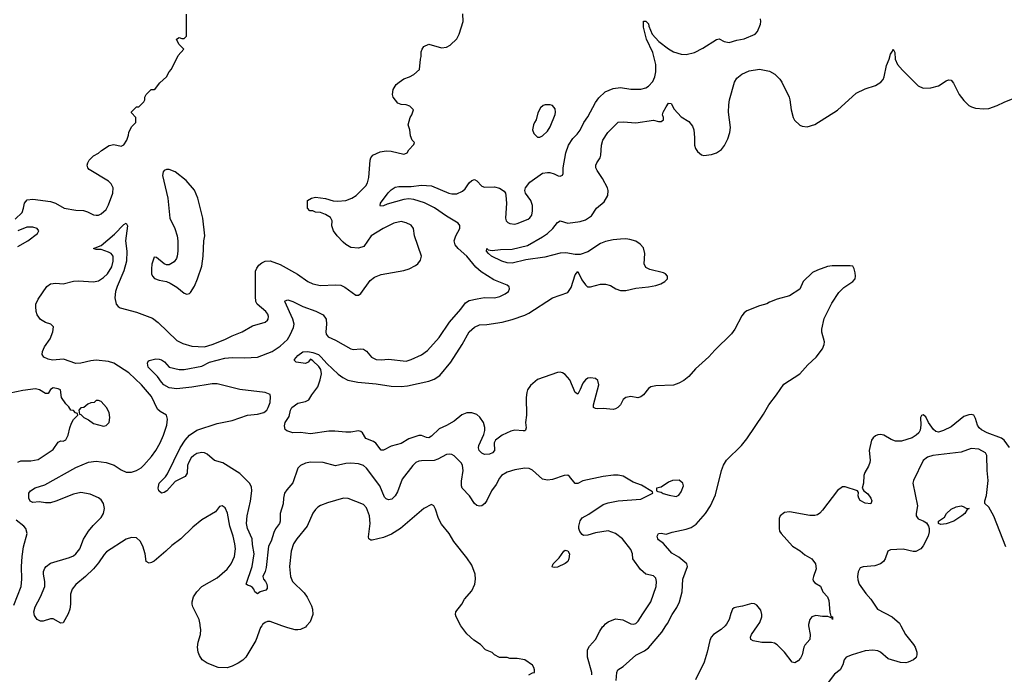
# Model space of a CAD drawing. Header units: inches. Extents: x 1793441 to 1900654, y 320892 to 470514.
# Tile 85 of 99: x 1861765 to 1869572, y 439615 to 444804. Entities that reach past the tile are written whole.
import ezdxf

# ---------------------------------------------------------------- set-up
doc = ezdxf.new("R2010")
doc.units = ezdxf.units.IN
doc.header["$MEASUREMENT"] = 0
doc.layers.add('B8463', color=7, linetype='Continuous')
doc.layers.add('B8464', color=7, linetype='Continuous')

msp = doc.modelspace()

# ---------------------------------------------------------------- linework, layer by layer
at = {"layer": 'B8463', "color": 5}
for points, elevation in [([(1863683.6, 440000), (1863674.1, 439985.9), (1863636.2, 439883.8), (1863558, 439750), (1863533.1, 439726.9), (1863496.2, 439703.8), (1863450, 439680.7), (1863410, 439667.2), (1863339, 439670), (1863250, 439703.1), (1863210.7, 439730.7), (1863190, 439763.6), (1863179.3, 439790), (1863174.2, 439830), (1863180.4, 439870), (1863197.3, 439930), (1863200.4, 439970), (1863196.8, 440000)], 360), ([(1864039.5, 440000), (1864030, 439989.7), (1863990.8, 439970), (1863970, 439968.3), (1863950, 439968.5), (1863890, 439982.3), (1863842.4, 440000)], 360), ([(1865802, 439610), (1865830, 439626.8), (1865846, 439630), (1865848, 439650), (1865842, 439670), (1865830, 439688), (1865770, 439729.2), (1865710, 439741.2), (1865650, 439739), (1865630, 439749), (1865570, 439748.7), (1865530, 439768), (1865510, 439788), (1865458, 439810), (1865418, 439850), (1865365.2, 439885.2), (1865310, 439935.3), (1865269.5, 439989.5), (1865263.8, 440000)], 360), ([(1866300.4, 439610), (1866300.9, 439630), (1866267.6, 439750), (1866267.3, 439810), (1866282, 439838), (1866330, 439890.4), (1866363.8, 439956.2), (1866387.3, 439990), (1866396.1, 440000)], 340), ([(1866494.8, 439565.2), (1866500.5, 439630), (1866507.3, 439650), (1866550, 439677), (1866650, 439767.2), (1866718.6, 439801.4), (1866750, 439824.9), (1866857.3, 439950), (1866889.4, 440000)], 320), ([(1867357.4, 440000), (1867327.9, 439970), (1867265.2, 439930), (1867247.6, 439910), (1867237.1, 439882.9), (1867217, 439790), (1867191.5, 439710), (1867124.7, 439570)], 320), ([(1868020.8, 440000), (1868033.4, 439930), (1868030.3, 439890), (1867990, 439846.6), (1867982.3, 439830), (1867969.5, 439770), (1867956.8, 439743.2), (1867937.3, 439722.7), (1867910, 439705.1), (1867890, 439711), (1867830, 439789.8), (1867770, 439848.6), (1867750, 439861.4), (1867727, 439867), (1867650, 439867.2), (1867580.9, 439880.9), (1867562, 439890), (1867560.4, 439910), (1867567.7, 439930), (1867614.9, 440000)], 320), ([(1868752.2, 440000), (1868787.6, 439930), (1868852.3, 439852.3), (1868865.1, 439830), (1868878, 439790), (1868879.4, 439770), (1868872, 439748), (1868850.8, 439729.2), (1868810, 439710.9), (1868790, 439706.6), (1868750, 439707.6), (1868650, 439737.4), (1868590, 439790.7), (1868570, 439801.4), (1868530, 439806.8), (1868470, 439801.4), (1868364.9, 439770), (1868317.6, 439750), (1868302.7, 439730), (1868292.4, 439690), (1868270.2, 439650), (1868225, 439615), (1868174.9, 439550)], 340)]:
    msp.add_lwpolyline(points, dxfattribs=dict(at, elevation=elevation))
at = {"layer": 'B8464', "color": 5}
for points, elevation in [([(1861730, 443222), (1861783.1, 443276.9), (1861795.3, 443310), (1861802, 443350), (1861824.7, 443375.3), (1861870, 443381), (1862010, 443362.4), (1862048.7, 443348.7), (1862118, 443310), (1862210, 443293.4), (1862270, 443290.7), (1862301.1, 443281.1), (1862350, 443257.3), (1862370, 443253.4), (1862390, 443254), (1862410, 443264.9), (1862450, 443300.7), (1862470, 443336), (1862503.7, 443430), (1862505.2, 443470), (1862490, 443502), (1862470, 443524), (1862315.5, 443615.5), (1862304, 443630), (1862299, 443650), (1862304, 443670), (1862315.3, 443690), (1862350, 443724.7), (1862390, 443746), (1862412.9, 443767.1), (1862473.6, 443806.4), (1862510, 443816), (1862570, 443801), (1862590, 443812), (1862615.3, 443850), (1862628.7, 443890), (1862628.9, 443911.1), (1862650, 443954), (1862686, 443990), (1862686, 444030), (1862650, 444066), (1862650, 444074), (1862690, 444114), (1862710, 444114), (1862750, 444154), (1862758, 444170), (1862758, 444190), (1862768, 444210), (1862806, 444250), (1862830, 444252), (1862840.4, 444259.6), (1862876.4, 444303.6), (1862928, 444350), (1862949.1, 444390.9), (1862968.9, 444411.1), (1863020.2, 444519.8), (1863066, 444570), (1863026, 444610), (1863008, 444650), (1863030, 444662), (1863050, 444654), (1863070, 444654), (1863087.3, 444672.7), (1863088.4, 444848.4)], 380), ([(1863196.8, 440000), (1863195.6, 440010), (1863187.4, 440050), (1863138, 440150), (1863132.4, 440170), (1863132.4, 440190), (1863143.1, 440230), (1863169.7, 440270), (1863210, 440310.3), (1863330, 440379.6), (1863410, 440447.4), (1863440.9, 440490), (1863468.7, 440550), (1863475.9, 440610), (1863470.7, 440650), (1863456.5, 440710), (1863429.8, 440790), (1863412.6, 440892.6), (1863393.4, 440933.4), (1863370, 440949.2), (1863350, 440944), (1863316.5, 440903.5), (1863210, 440838.7), (1863137.6, 440782.4), (1863041.6, 440690), (1862970, 440634.7), (1862923.7, 440590), (1862830, 440513), (1862810, 440501.3), (1862790, 440497), (1862768.1, 440508.1), (1862758.5, 440570), (1862742, 440630), (1862720.5, 440670), (1862690, 440695.8), (1862650, 440699.7), (1862610, 440686.2), (1862454, 440586), (1862434.1, 440565.9), (1862390, 440497.6), (1862350, 440452.3), (1862285.5, 440390), (1862210, 440326.3), (1862180.9, 440290), (1862166.3, 440250), (1862167.2, 440170), (1862162.6, 440130), (1862150, 440093.2), (1862110, 440024), (1862090, 440021.2), (1862030, 440054.3), (1862010, 440054), (1861950, 440035.5), (1861930, 440036.1), (1861902, 440050), (1861881.4, 440081.4), (1861877.8, 440110), (1861887.6, 440150), (1861930.5, 440229.5), (1861962.8, 440310), (1861963.5, 440350), (1861953.3, 440410), (1861953.7, 440430), (1861964.5, 440455.5), (1861975.6, 440470), (1862010, 440495.2), (1862159.7, 440540.3), (1862190, 440554.4), (1862209.9, 440570.1), (1862242, 440610), (1862270, 440685.5), (1862309.8, 440750), (1862346.4, 440793.6), (1862410, 440857), (1862429.8, 440890), (1862437.8, 440930), (1862429.8, 440970), (1862410, 440998.3), (1862390, 441014.5), (1862322.2, 441042.2), (1862250, 441056.4), (1862190, 441042.4), (1862050, 440986.8), (1862010, 440975.3), (1861970, 440974.2), (1861918.6, 440981.4), (1861870, 440976.4), (1861847.7, 440987.7), (1861836.4, 441010), (1861838, 441050), (1861849.7, 441070), (1861887.7, 441092.3), (1861963.5, 441116.5), (1862210, 441254.2), (1862310, 441297.3), (1862370, 441303.6), (1862450, 441294.9), (1862513.6, 441273.6), (1862570, 441234.6), (1862610, 441218.3), (1862650, 441218.5), (1862690, 441230.3), (1862727.2, 441252.8), (1862750, 441273.4), (1862810, 441340.3), (1862843.1, 441390), (1862878, 441450), (1862904.2, 441510), (1862931, 441590), (1862937.2, 441637.2), (1862929.3, 441670), (1862878.8, 441698.8), (1862857.6, 441717.6), (1862810, 441816.3), (1862730, 441909.8), (1862630, 442004.5), (1862510, 442080.4), (1862470, 442095.1), (1862370, 442105.6), (1862330, 442100.7), (1862250, 442080.2), (1862210, 442078.8), (1862113.1, 442113.1), (1862025.5, 442105.5), (1861990, 442112.5), (1861956.3, 442130), (1861943.8, 442150), (1861946.1, 442173.9), (1861962.3, 442210), (1862005.8, 442274.2), (1862028.5, 442330), (1862032.1, 442370), (1862011.8, 442391.8), (1861970, 442403.5), (1861930, 442427.7), (1861903.7, 442463.7), (1861895.8, 442490), (1861891.5, 442530), (1861893.3, 442550), (1861910.6, 442589.4), (1861981.1, 442690), (1862010, 442711.4), (1862050, 442715.8), (1862110, 442710.2), (1862190, 442730.2), (1862230, 442734.7), (1862350, 442724.9), (1862390, 442735), (1862430, 442759.7), (1862459.8, 442790), (1862494.5, 442845.5), (1862506.3, 442890), (1862505.7, 442930), (1862490.9, 442950.9), (1862470, 442962), (1862410, 442981.2), (1862370, 442981.2), (1862348.7, 442990), (1862410, 443013.4), (1862516.8, 443103.2), (1862590, 443180.5), (1862610, 443190.8), (1862620.5, 443170), (1862604, 443050), (1862614.7, 442970), (1862612, 442890), (1862590, 442812), (1862536.2, 442690), (1862523.5, 442650), (1862518.2, 442598.2), (1862530, 442548), (1862544.4, 442530), (1862560.8, 442520.8), (1862690, 442485.8), (1862817.6, 442437.6), (1862863.5, 442403.5), (1863010, 442260.3), (1863057.4, 442237.4), (1863130, 442216.1), (1863230, 442211.5), (1863290, 442229.1), (1863391.5, 442268.5), (1863450, 442298.3), (1863529.3, 442330), (1863610, 442377), (1863710, 442405.3), (1863730, 442423), (1863735.6, 442430), (1863738.7, 442450), (1863733, 442470), (1863716.2, 442490), (1863648.2, 442550), (1863638.3, 442570), (1863633.5, 442610), (1863635.6, 442810), (1863644.8, 442835.2), (1863661.8, 442858.2), (1863683.4, 442876.6), (1863710, 442889), (1863750, 442891.5), (1863830, 442864), (1863967.2, 442787.2), (1864049.4, 442729.4), (1864090, 442710.2), (1864150, 442698.3), (1864270, 442703.1), (1864310, 442699.3), (1864343.7, 442683.7), (1864430, 442620.7), (1864450, 442620.7), (1864470, 442634.8), (1864543.9, 442736.1), (1864578, 442762), (1864630, 442783), (1864810, 442814.9), (1864854, 442830), (1864904.4, 442855.6), (1864922.7, 442870), (1864943.3, 442896.7), (1864952, 442930), (1864896, 443090), (1864886.6, 443150), (1864870, 443174.5), (1864830, 443195.1), (1864790, 443204.2), (1864730.8, 443190), (1864647.7, 443150), (1864550.7, 443090), (1864493.4, 443006.6), (1864450, 442992.7), (1864390, 442999.5), (1864350, 443022.9), (1864330, 443040.7), (1864282.9, 443090), (1864252.3, 443130), (1864239, 443170), (1864241.2, 443210), (1864230, 443235.3), (1864190, 443259), (1864150, 443275.3), (1864110, 443278), (1864090, 443288), (1864066, 443290), (1864048, 443310), (1864048, 443370), (1864078, 443390), (1864110, 443397.3), (1864190, 443387.7), (1864250, 443368), (1864284.4, 443364.4), (1864350, 443370.5), (1864399, 443390), (1864433.2, 443410), (1864510, 443487.3), (1864522.9, 443510), (1864533.1, 443553.1), (1864542.9, 443690), (1864549.7, 443710.3), (1864566, 443730), (1864623.5, 443756.5), (1864670, 443765.3), (1864710, 443762.4), (1864810, 443738.8), (1864819.3, 443740.7), (1864838, 443750), (1864850, 443772), (1864890, 443814), (1864895.3, 443830), (1864878, 443850), (1864863.1, 443883.1), (1864859, 443930), (1864844, 443970), (1864862, 444030), (1864875.3, 444050), (1864888, 444090), (1864859, 444119), (1864830, 444129), (1864790, 444132.7), (1864763.6, 444143.6), (1864726.6, 444190), (1864720.9, 444210), (1864727, 444250), (1864749.5, 444290), (1864772.7, 444310), (1864810, 444334.9), (1864855.3, 444350), (1864890, 444370.8), (1864934, 444410), (1864942, 444490), (1864948.9, 444511.1), (1864949, 444550), (1864955.3, 444570), (1864970, 444592), (1865010, 444611.3), (1865110, 444581), (1865150, 444586.8), (1865178.6, 444601.4), (1865230, 444651.3), (1865249.5, 444690.5), (1865280.7, 444790), (1865279.5, 444850)], 360), ([(1866396.1, 440000), (1866410, 440015.6), (1866430, 440030.2), (1866490, 440053.8), (1866546.5, 440046.5), (1866610, 440015.3), (1866630, 440012), (1866650, 440017.6), (1866670, 440034.9), (1866704.5, 440095.5), (1866769.7, 440190), (1866810.8, 440310), (1866814.5, 440350), (1866810, 440377.2), (1866790, 440395.6), (1866729.7, 440409.7), (1866687, 440447), (1866626, 440530), (1866622.7, 440570), (1866610, 440604), (1866543.6, 440690), (1866490, 440732.4), (1866430, 440753.3), (1866330, 440736.8), (1866270, 440716.9), (1866235.6, 440715.6), (1866223.8, 440723.8), (1866207.1, 440747.1), (1866198.3, 440770), (1866197.7, 440790), (1866208.2, 440831.8), (1866224.6, 440855.4), (1866276.6, 440883.4), (1866390, 440960.3), (1866430, 440974.9), (1866509.7, 440990.3), (1866690, 441003.8), (1866786, 441050), (1866782, 441062), (1866694.5, 441114.5), (1866630, 441138), (1866550, 441186), (1866510, 441192.7), (1866472.5, 441192.5), (1866390, 441182.7), (1866230.7, 441149.3), (1866190, 441128.7), (1866170, 441128.7), (1866123.7, 441183.7), (1866110, 441193.2), (1866082, 441190), (1865990, 441158), (1865950, 441152.7), (1865910, 441160.9), (1865830, 441234), (1865805.8, 441245.8), (1865770, 441249.6), (1865690, 441234.8), (1865630, 441217.7), (1865586.4, 441190), (1865568.7, 441170), (1865541.6, 441118.4), (1865505.7, 441070), (1865468.2, 440991.8), (1865453.4, 440970), (1865430.2, 440949.8), (1865410, 440947.4), (1865390, 440954), (1865370, 440969.7), (1865330.4, 441030.4), (1865273.1, 441090), (1865267.2, 441110), (1865267.2, 441147.2), (1865281.7, 441230), (1865276.8, 441270), (1865267.9, 441287.9), (1865210, 441346.2), (1865190, 441357.7), (1865170, 441361), (1865150, 441357.6), (1865080.4, 441319.5), (1865051.4, 441308.6), (1864950, 441307.7), (1864930, 441304.8), (1864907, 441293), (1864881.1, 441270), (1864797.4, 441162.6), (1864759.2, 441060.8), (1864743.1, 441030), (1864716.2, 441003.8), (1864690, 440998.3), (1864670, 441005.4), (1864658, 441018), (1864619.8, 441110), (1864514.2, 441250), (1864490, 441270.9), (1864450, 441283.5), (1864390, 441288.1), (1864350, 441286), (1864270, 441268.8), (1864170, 441294.2), (1864070, 441296.1), (1864031.2, 441288.8), (1863990.6, 441270), (1863970.2, 441249.8), (1863930, 441134), (1863881.7, 441078.3), (1863865.7, 441050), (1863857.1, 441010), (1863854.4, 440965.6), (1863828.9, 440890), (1863828.9, 440830), (1863824.6, 440810), (1863793.2, 440766.8), (1863779.9, 440740.1), (1863759, 440670), (1863738.2, 440630), (1863719.6, 440460.4), (1863711.2, 440428.8), (1863692.7, 440390), (1863698, 440370), (1863714.9, 440350), (1863724.4, 440330), (1863728.2, 440310), (1863725.8, 440294.2), (1863717, 440283), (1863672.3, 440267.7), (1863650, 440253.2), (1863630, 440268.7), (1863622, 440290), (1863610, 440303.7), (1863594.5, 440314.5), (1863570, 440320.9), (1863560.9, 440330), (1863607.3, 440470), (1863625.1, 440570), (1863610, 440644), (1863607, 440690), (1863570.5, 440770), (1863564, 440810), (1863568.1, 440870), (1863593.7, 440986.3), (1863605.9, 441070), (1863601.6, 441101.6), (1863587.8, 441130), (1863510, 441205.6), (1863490, 441219.5), (1863375.3, 441290), (1863310, 441309.5), (1863250, 441359.7), (1863230, 441370.9), (1863210, 441374.2), (1863170, 441364.5), (1863145.7, 441350), (1863124.7, 441330), (1863102.3, 441290), (1863095.6, 441270), (1863092.9, 441210), (1863075.8, 441184.2), (1862997.4, 441142.6), (1862930.2, 441069.8), (1862910, 441055.8), (1862890, 441049.7), (1862867.1, 441070), (1862862.4, 441090), (1862869.8, 441130), (1862920, 441180), (1862936.6, 441203.4), (1863037.7, 441410), (1863075.5, 441470), (1863110, 441510.2), (1863170, 441549.1), (1863330, 441604.2), (1863450, 441626), (1863569.8, 441670.2), (1863650, 441676.9), (1863699.3, 441690), (1863724.7, 441710), (1863735.6, 441730), (1863749.7, 441770), (1863754.2, 441814.1), (1863750, 441832.3), (1863710, 441849.6), (1863510, 441871.6), (1863330, 441917.8), (1863290, 441916.8), (1863130, 441891.3), (1863010, 441878.8), (1862950, 441886.8), (1862907.2, 441910), (1862888.2, 441930), (1862856.8, 441976.8), (1862784.2, 442050), (1862778.3, 442081.7), (1862783.1, 442096.9), (1862790, 442103), (1862844.9, 442115.1), (1862870, 442114), (1862890, 442108.2), (1862912.8, 442092.8), (1862950, 442050.4), (1863030, 442031.9), (1863070, 442031), (1863210, 442058.8), (1863270, 442090.1), (1863390, 442120.2), (1863450, 442125.5), (1863550, 442124.7), (1863650, 442130.2), (1863765.9, 442174.1), (1863830, 442216.1), (1863888.7, 442270), (1863910, 442304.9), (1863935.4, 442364.6), (1863939.9, 442390), (1863930.7, 442429.3), (1863868, 442570), (1863870, 442576), (1863890, 442582.4), (1863930, 442569.1), (1864010.4, 442530), (1864112.8, 442492.8), (1864170, 442463.7), (1864194.6, 442430), (1864197.3, 442390), (1864191.6, 442330), (1864195.3, 442310), (1864211.3, 442291.3), (1864270, 442263.6), (1864390, 442194.9), (1864410, 442190.3), (1864470, 442195.3), (1864490, 442192.4), (1864515.3, 442175.3), (1864554.4, 442130), (1864590, 442110.3), (1864630, 442107.9), (1864690, 442114), (1864830, 442097.3), (1864869.3, 442110), (1864951.4, 442148.6), (1864998, 442182), (1865090, 442286), (1865173.6, 442406.4), (1865262.6, 442510), (1865299.2, 442560.8), (1865330, 442578.3), (1865392.3, 442592.3), (1865450, 442602), (1865530, 442600.3), (1865573.2, 442610), (1865615.1, 442630), (1865639.5, 442650), (1865649.4, 442670), (1865646.6, 442686.6), (1865630, 442698.4), (1865523.1, 442743.1), (1865424.8, 442804.8), (1865382.8, 442842.8), (1865309.8, 442930), (1865241.7, 442990), (1865219, 443019), (1865209.8, 443050), (1865222.8, 443090), (1865254.2, 443150), (1865253.5, 443173.5), (1865240.5, 443190), (1865150, 443245.5), (1865053.7, 443313.7), (1864973.5, 443353.5), (1864890, 443378), (1864850, 443385), (1864810, 443379.8), (1864677.8, 443342.2), (1864650, 443327.6), (1864626.1, 443326.1), (1864622.9, 443330), (1864626.9, 443350), (1864687.1, 443432.9), (1864710, 443456.5), (1864742.7, 443477.3), (1864770, 443482.6), (1864870, 443481.3), (1864950, 443491.6), (1865030, 443487.1), (1865168.7, 443428.7), (1865190, 443423.5), (1865230, 443425), (1865275.8, 443444.2), (1865296, 443463.9), (1865330, 443512), (1865350, 443530.4), (1865370, 443538), (1865390, 443526.4), (1865430, 443485.3), (1865450, 443475.3), (1865530, 443478.3), (1865570, 443467.4), (1865605.5, 443445.5), (1865615.8, 443430), (1865620.3, 443410), (1865624.6, 443350), (1865616, 443230), (1865621.3, 443210), (1865635.9, 443195.9), (1865651.4, 443188.6), (1865690, 443183.6), (1865710, 443187.9), (1865796, 443224), (1865810, 443233.7), (1865825.6, 443254.4), (1865831.7, 443288.3), (1865832, 443330), (1865818.3, 443370), (1865774.3, 443430), (1865771.1, 443450), (1865774.8, 443470), (1865810, 443516.1), (1865910, 443586.3), (1865950, 443593.1), (1865968.2, 443591.8), (1866002.6, 443582.6), (1866034, 443566), (1866050, 443563), (1866069.4, 443570.6), (1866074, 443586), (1866074.3, 443630), (1866095.1, 443750), (1866117.6, 443810), (1866150, 443862.4), (1866184.4, 443895.6), (1866210, 443928.4), (1866238.7, 443990), (1866270, 444034), (1866330, 444148.5), (1866356.1, 444183.9), (1866408.3, 444231.7), (1866470, 444259), (1866530, 444266.7), (1866610, 444253.8), (1866690, 444254), (1866730, 444265.2), (1866750, 444276), (1866786.3, 444313.7), (1866801.5, 444350), (1866808.7, 444390), (1866808.7, 444450), (1866784.5, 444544.5), (1866735.1, 444650), (1866710, 444746), (1866710, 444792), (1866730, 444792), (1866750, 444771.3), (1866753.4, 444753.4), (1866780.7, 444690), (1866831.5, 444631.5), (1866910, 444574), (1866950, 444550.3), (1867010, 444530.3), (1867050, 444528.8), (1867116.4, 444543.6), (1867182.7, 444577.3), (1867290, 444646), (1867310, 444651.3), (1867350.9, 444630.9), (1867390, 444622.8), (1867450, 444642), (1867510, 444653.4), (1867595.3, 444690), (1867615.3, 444710), (1867638, 444770), (1867642, 444790), (1867639, 444810)], 340), ([(1866889.4, 440000), (1866901.3, 440018.7), (1866939.3, 440090), (1866976.3, 440143.7), (1866995.7, 440190), (1867018.5, 440270), (1867024.2, 440370), (1867058.7, 440470), (1867054, 440490), (1866990, 440543.5), (1866935.6, 440575.6), (1866870, 440652.7), (1866830, 440682), (1866823.6, 440690), (1866819.5, 440710), (1866830, 440730.4), (1866850, 440732.7), (1866890, 440724.9), (1866938.4, 440741.6), (1867050, 440766), (1867090, 440779.2), (1867130, 440804), (1867202.3, 440890), (1867241.5, 440950), (1867283.1, 441036.9), (1867329.2, 441230.8), (1867346, 441274), (1867368, 441312), (1867488.6, 441430), (1867530, 441480.9), (1867662.9, 441677.1), (1867704.5, 441750), (1867766.4, 441830), (1867824.7, 441915.3), (1867950, 441997.4), (1868013.1, 442066.9), (1868079.6, 442130), (1868130, 442196.3), (1868144.7, 442230), (1868145.1, 442250), (1868126, 442326), (1868124.8, 442350), (1868145, 442435), (1868203.2, 442556.8), (1868259, 442641), (1868298.5, 442681.5), (1868372.3, 442730), (1868389.5, 442750), (1868392.8, 442770), (1868390, 442798), (1868380.9, 442830), (1868370, 442849), (1868350, 442852.7), (1868208.3, 442851.7), (1868170, 442846.6), (1868090, 442819.3), (1868050, 442799.3), (1867976, 442730), (1867950, 442668.7), (1867870, 442615.3), (1867770.9, 442589.1), (1867710, 442565.2), (1867688.2, 442551.8), (1867630, 442536.9), (1867530, 442495.8), (1867510, 442480.7), (1867490, 442456), (1867434.9, 442350), (1867410, 442315.1), (1867276.1, 442183.9), (1867230, 442131.1), (1867122.7, 442037.3), (1867070, 441976.3), (1867030, 441944.2), (1866990, 441921.6), (1866950, 441907.8), (1866810, 441901.2), (1866770, 441893.2), (1866750, 441879.3), (1866710.4, 441830), (1866690, 441814), (1866666.6, 441806.6), (1866610, 441818.4), (1866571.3, 441810), (1866550, 441794), (1866528.2, 441750), (1866508.2, 441730), (1866490, 441719.8), (1866470, 441714.5), (1866390, 441721.1), (1866350, 441718.7), (1866330, 441720.9), (1866314, 441730), (1866314, 441750), (1866356.9, 441910), (1866350, 441945.2), (1866330, 441960.5), (1866290, 441965.7), (1866270, 441962.3), (1866250, 441949.7), (1866230, 441923.6), (1866210, 441872.3), (1866190, 441836), (1866170, 441849.3), (1866126.9, 441950), (1866090, 441991.2), (1866070, 442005.7), (1866050, 442010.9), (1866030, 442008.7), (1865870, 441950.7), (1865814.8, 441905.2), (1865791.1, 441870), (1865785.4, 441850), (1865780.7, 441810), (1865783.6, 441670), (1865775.2, 441610), (1865779.5, 441570), (1865776.3, 441550), (1865770, 441544.5), (1865756.1, 441543.9), (1865690, 441551.2), (1865658, 441542), (1865590, 441511.8), (1865538, 441470), (1865527.7, 441450), (1865528.4, 441390), (1865512.7, 441370), (1865490, 441361.3), (1865450, 441358), (1865430, 441369.2), (1865407.6, 441390), (1865402, 441410), (1865404.8, 441430), (1865445.1, 441514.9), (1865452.8, 441547.2), (1865452.5, 441572.5), (1865441.8, 441610), (1865414.4, 441654.4), (1865390, 441674.5), (1865350, 441688.6), (1865310, 441687.3), (1865270, 441672.8), (1865210, 441620.5), (1865150, 441586.9), (1865090, 441561.7), (1865030, 441501.7), (1865010.1, 441489.9), (1864990, 441491.9), (1864950, 441508.3), (1864930, 441507.6), (1864850, 441481.4), (1864790, 441445.3), (1864710, 441422.4), (1864650, 441391.6), (1864630, 441392.3), (1864587.6, 441447.6), (1864570, 441460.5), (1864510, 441484.5), (1864482.7, 441530), (1864470, 441539.5), (1864450, 441545.1), (1864390, 441535.1), (1864350, 441534), (1864263.1, 441543.1), (1864216.9, 441543.1), (1864070, 441520.5), (1863990, 441531.5), (1863929.6, 441529.6), (1863884.1, 441544.1), (1863870, 441555.3), (1863864.9, 441584.9), (1863869.7, 441610), (1863901.6, 441658.4), (1863910.9, 441710), (1863922.3, 441730), (1863970, 441763.9), (1864030, 441777.4), (1864058.4, 441790), (1864080.5, 441830), (1864127.5, 441892.5), (1864148.4, 441950), (1864157.2, 441997.2), (1864151.9, 442031.9), (1864135.7, 442055.7), (1864090, 442099.5), (1864070, 442112.3), (1864053, 442090), (1864030, 442079.8), (1863958, 442090), (1863943.3, 442103.3), (1863942.9, 442110), (1863970, 442143), (1864010, 442170.5), (1864050, 442174.9), (1864090, 442167.2), (1864133.1, 442150), (1864156.1, 442130), (1864199, 442079), (1864290, 441994.7), (1864327.7, 441967.7), (1864367.8, 441947.8), (1864444.7, 441930), (1864590, 441917.5), (1864710, 441897.8), (1864790, 441895.9), (1864838.7, 441901.3), (1865010, 441938.2), (1865050, 441954.4), (1865096.5, 441983.6), (1865183.9, 442090), (1865274, 442230), (1865329.9, 442330.1), (1865370, 442368), (1865410, 442384.2), (1865470, 442387.6), (1865590, 442405.6), (1865670, 442427.5), (1865770, 442462.8), (1865801.4, 442478.6), (1865990, 442598.5), (1866110, 442642.8), (1866138.2, 442681.8), (1866170, 442782.8), (1866190, 442806.8), (1866222.3, 442742.3), (1866250, 442702.4), (1866267.8, 442687.8), (1866290, 442687.2), (1866370, 442707.9), (1866410, 442708.9), (1866450, 442698), (1866490.7, 442670), (1866530, 442656.9), (1866570, 442657.6), (1866650, 442676.1), (1866750, 442686.5), (1866810, 442698), (1866849.2, 442710), (1866880.9, 442730), (1866900.9, 442750), (1866900.9, 442770), (1866886, 442790), (1866870, 442798), (1866762.6, 442822.6), (1866730, 442839.3), (1866716.9, 442870), (1866722.6, 442950), (1866710, 442994.5), (1866685.2, 443025.2), (1866650, 443049.7), (1866601.8, 443061.8), (1866570, 443066.8), (1866530, 443065.3), (1866470, 443058.3), (1866410, 443045.2), (1866368.9, 443030), (1866270, 442964), (1866210, 442943.5), (1866170, 442943.1), (1866095.1, 442955.1), (1866050, 442952.7), (1865930, 442921.5), (1865779.1, 442900.9), (1865670, 442874.9), (1865630, 442876.8), (1865588.2, 442890), (1865504.5, 442930), (1865480.9, 442950), (1865466.6, 442970), (1865469.4, 442990.6), (1865480.7, 442980.7), (1865510, 442975.5), (1865577.6, 442982.4), (1865670, 442983.8), (1865790, 443014.2), (1865910, 443082.6), (1865950, 443110.2), (1865993.3, 443150), (1866030, 443195.5), (1866050, 443208.4), (1866112.3, 443192.3), (1866210, 443203.8), (1866250, 443216.9), (1866297.7, 443250), (1866339.7, 443310), (1866400, 443360), (1866427.1, 443410), (1866431.8, 443450), (1866426.6, 443470), (1866386.2, 443546.2), (1866343.1, 443610), (1866334, 443630), (1866333, 443650), (1866340.7, 443670), (1866367, 443710), (1866373.6, 443730), (1866376.9, 443810), (1866387.8, 443850), (1866429.4, 443910), (1866510, 443990.6), (1866550, 443993.4), (1866650, 443985.5), (1866790, 444006.8), (1866830, 443996), (1866850, 443998), (1866868.7, 444011.3), (1866869, 444030), (1866861.2, 444050), (1866866.6, 444070), (1866890, 444113.4), (1866910, 444141.6), (1866930, 444140.7), (1866955.4, 444095.4), (1867010, 444034.8), (1867070, 443996), (1867099.2, 443959.2), (1867110.3, 443930), (1867116.5, 443870), (1867116.4, 443810), (1867123.9, 443783.9), (1867139, 443759), (1867170, 443733), (1867188.5, 443728.5), (1867250, 443734.9), (1867290, 443748.8), (1867330, 443774), (1867353.6, 443806.4), (1867380.2, 443859.8), (1867396, 443910), (1867401, 443950), (1867386.2, 444070), (1867386.5, 444130), (1867392.1, 444170), (1867431.6, 444310), (1867450, 444340.9), (1867490, 444373.4), (1867550, 444397.6), (1867630, 444412.3), (1867710, 444397.3), (1867753.2, 444373.2), (1867793.3, 444333.3), (1867808.9, 444310), (1867864.9, 444190), (1867871.8, 444170), (1867882.3, 444090), (1867898.3, 444030), (1867908.5, 444008.5), (1867950, 443968.9), (1867970, 443959), (1868010, 443954.7), (1868070, 443974.6), (1868250, 444087.4), (1868398.2, 444221.8), (1868470, 444255.5), (1868550, 444282), (1868592.2, 444307.8), (1868610.6, 444329.4), (1868620.4, 444350), (1868638.9, 444441.1), (1868659.5, 444490), (1868670, 444532), (1868685.2, 444554.8), (1868690, 444571.3), (1868704.7, 444544.7), (1868707.7, 444490), (1868726.4, 444450), (1868764.4, 444404.4), (1868890, 444278.9), (1868930, 444261.8), (1868990, 444262.8), (1869050, 444280.8), (1869110, 444320.3), (1869130, 444328.4), (1869150, 444325.5), (1869170, 444300.7), (1869214.3, 444210), (1869250, 444162.6), (1869290, 444123.6), (1869312.1, 444112.1), (1869343.5, 444103.5), (1869410, 444097.3), (1869450, 444100.8), (1869516.6, 444123.4), (1869570, 444150.2), (1869670, 444190.2)], 320), ([(1861750, 443006.4), (1861829.3, 443050), (1861905.2, 443110), (1861917.2, 443130), (1861902, 443150), (1861870, 443160.7), (1861821.3, 443158.7), (1861749.3, 443129.3)], 380), ([(1861750, 441296.3), (1861773, 441307), (1861853.1, 441306.9), (1861910, 441318.4), (1862030, 441397), (1862070, 441455.5), (1862090, 441464.4), (1862110, 441463.8), (1862130, 441474.8), (1862149.4, 441510), (1862161.2, 441570), (1862174.6, 441605.4), (1862190, 441634), (1862226, 441670), (1862222, 441682), (1862207.3, 441687.3), (1862190, 441706), (1862168.9, 441708.9), (1862154.6, 441734.6), (1862130, 441758), (1862095.3, 441810), (1862088, 441870), (1862070, 441879), (1862030, 441885.2), (1862010, 441872.7), (1861990, 441841.2), (1861970, 441840.9), (1861922.7, 441870), (1861890, 441878.9), (1861790, 441865.4), (1861690, 441844.2)], 380), ([(1869612.5, 441412.5), (1869570, 441472), (1869550, 441486), (1869436.3, 441530), (1869390, 441553.6), (1869371.9, 441570), (1869359.4, 441590), (1869343, 441643), (1869329.6, 441669.6), (1869310, 441674.5), (1869292.1, 441672.1), (1869250, 441658), (1869150, 441575.4), (1869090, 441546.3), (1869050, 441535.1), (1869030, 441539.7), (1869010, 441556.2), (1868971.5, 441610), (1868950, 441657.2), (1868927.5, 441672.5), (1868914.8, 441665.2), (1868908.5, 441651.5), (1868910.4, 441590.4), (1868903.7, 441550), (1868893.4, 441530), (1868873.7, 441510), (1868842.4, 441490), (1868756.2, 441463.8), (1868710, 441462.5), (1868675.6, 441475.6), (1868617, 441510), (1868590, 441514.6), (1868570, 441512.8), (1868550, 441504.4), (1868532, 441490), (1868519.5, 441470), (1868500.6, 441390), (1868507.3, 441312.7), (1868505.2, 441294.8), (1868495.6, 441264.4), (1868466.3, 441213.7), (1868458, 441190), (1868456.5, 441130), (1868444, 441090), (1868457.3, 441070), (1868490, 441046), (1868514.9, 441010), (1868521.6, 440990), (1868512.5, 440967.5), (1868470, 440971.5), (1868430, 440991.8), (1868417.4, 441010), (1868413, 441030), (1868415.9, 441055.9), (1868409.2, 441070), (1868310, 441101.6), (1868290, 441100.7), (1868250, 441071.5), (1868130, 440915.1), (1868110, 440892.4), (1868090, 440879.8), (1868070, 440874.6), (1868030, 440875), (1867870, 440903.5), (1867830, 440896.9), (1867794.4, 440870), (1867786, 440850), (1867787.1, 440770), (1867789.2, 440750), (1867802.6, 440730), (1867893.7, 440630), (1867952.8, 440592.8), (1867990, 440562), (1868046.7, 440530), (1868075.6, 440490), (1868080.2, 440450), (1868058.3, 440390), (1868053.7, 440370), (1868056.7, 440356.7), (1868070, 440340.4), (1868114.1, 440314.1), (1868132.2, 440270), (1868169.2, 440229.2), (1868179.6, 440199.6), (1868188.3, 440108.3), (1868196.9, 440076.9), (1868210.5, 440070), (1868210.7, 440050), (1868206, 440054), (1868206, 440066), (1868198, 440062), (1868173.2, 440073.2), (1868130, 440074.2), (1868077.8, 440082.2), (1868045.3, 440070), (1868030, 440049.3), (1868019, 440010), (1868020.8, 440000)], 320), ([(1869584.1, 440624.1), (1869490, 440869.4), (1869450, 440939.5), (1869417.2, 440970), (1869417, 440990), (1869430, 441031.3), (1869443.4, 441150), (1869435, 441230), (1869433, 441350), (1869422.7, 441370), (1869370, 441400.5), (1869310, 441406), (1869230, 441375.2), (1869004.7, 441350), (1868962.7, 441337.3), (1868930, 441309.4), (1868850.8, 441150), (1868846, 441130), (1868883.8, 440950), (1868872.4, 440890), (1868872.7, 440870), (1868887.8, 440847.8), (1868930, 440832.4), (1868954.8, 440814.8), (1868970.3, 440790.3), (1868976, 440770), (1868976.3, 440743.7), (1868969, 440711), (1868927.9, 440632.1), (1868910, 440609.6), (1868870, 440589.6), (1868850, 440589.6), (1868770, 440605.7), (1868670, 440602), (1868647.7, 440590), (1868627.3, 440530), (1868614, 440510), (1868590, 440489.4), (1868544.4, 440475.6), (1868452.5, 440467.5), (1868430, 440459.3), (1868413.3, 440426.7), (1868409.1, 440390.9), (1868410, 440364.7), (1868421.3, 440330), (1868474.4, 440254.4), (1868513.1, 440210), (1868566, 440130), (1868682, 440070), (1868741.4, 440021.4), (1868752.2, 440000)], 340), ([(1865263.8, 440000), (1865226, 440070), (1865220.9, 440090), (1865223.7, 440110), (1865269.4, 440170), (1865292.3, 440210), (1865350, 440276), (1865373.6, 440330), (1865379.6, 440370), (1865377.6, 440410), (1865350, 440479), (1865310, 440539), (1865207.2, 440667.2), (1865169.2, 440730), (1865110, 440804), (1865084.5, 440850), (1865062.9, 440922.9), (1865049.4, 440949.4), (1865030, 440961.2), (1864970, 440929.6), (1864784.4, 440770), (1864713.2, 440726.8), (1864650, 440699.8), (1864558.4, 440678.4), (1864550, 440678.4), (1864532.7, 440690), (1864530, 440706), (1864543.5, 440810), (1864537.2, 440870), (1864513.6, 440933.6), (1864490, 440960.5), (1864370, 441009.6), (1864331.5, 441011.5), (1864204.8, 440975.2), (1864150, 440952.8), (1864130, 440938.7), (1864110, 440920.7), (1864090, 440892), (1864044.9, 440790), (1863961.3, 440690), (1863934.7, 440650), (1863916.5, 440590), (1863903.5, 440470), (1863912.3, 440390), (1863927.6, 440350), (1864020.7, 440260.7), (1864045.4, 440225.5), (1864078.3, 440158.3), (1864086.9, 440130), (1864088, 440090), (1864068.4, 440031.6), (1864039.5, 440000)], 360), ([(1861717.2, 440162.8), (1861776.3, 440310), (1861780.5, 440370), (1861778.9, 440470), (1861785.1, 440550), (1861795.6, 440624.4), (1861822.9, 440730), (1861814, 440770), (1861797, 440790), (1861736.8, 440836.8)], 380), ([(1867614.9, 440000), (1867633.1, 440026.9), (1867649, 440070), (1867650.6, 440090), (1867642.1, 440122.1), (1867610, 440162.2), (1867590, 440173.3), (1867570, 440175.9), (1867494.9, 440154.9), (1867450, 440147.6), (1867430, 440140.7), (1867418, 440130), (1867403, 440097), (1867391.3, 440050), (1867370, 440012.8), (1867357.4, 440000)], 320), ([(1863842.4, 440000), (1863750, 440034.5), (1863730, 440034.8), (1863710, 440026.6), (1863690.4, 440010), (1863683.6, 440000)], 360)]:
    msp.add_lwpolyline(points, dxfattribs=dict(at, elevation=elevation))
for points, elevation in [([(1865970, 444129.2), (1865930.9, 444129.1), (1865915.3, 444124.7), (1865894.4, 444105.6), (1865874.4, 444065.6), (1865861, 444010), (1865846, 443990), (1865838.8, 443970), (1865831, 443930), (1865841.4, 443901.4), (1865870, 443872), (1865890, 443872), (1865910, 443884.7), (1865950, 443921), (1865970, 443956), (1866010, 444052), (1866014, 444070), (1866010, 444097.2), (1865990, 444122.7)], 360), ([(1862950, 443615.3), (1862930, 443615.3), (1862910, 443608), (1862901, 443599), (1862896, 443570), (1862938, 443390), (1862954, 443230), (1862995.5, 443150), (1863013, 443090), (1863018, 443050), (1863018, 442970), (1863013, 442930), (1863007.9, 442912.1), (1862990, 442884), (1862950, 442861.2), (1862930, 442861.2), (1862910, 442869), (1862850, 442919), (1862830, 442922), (1862812.8, 442867.2), (1862808.7, 442830), (1862810.6, 442790), (1862817.3, 442770), (1862832.8, 442752.8), (1862870, 442739.1), (1862928.5, 442728.5), (1862956.5, 442716.5), (1863010, 442683), (1863070, 442636.3), (1863090, 442627.7), (1863110, 442634), (1863118.3, 442641.7), (1863150, 442690.8), (1863175.6, 442750), (1863209.6, 442850), (1863219.6, 442930), (1863225.6, 443050), (1863233.6, 443090), (1863215.6, 443230), (1863177, 443390), (1863150, 443453.2), (1863085.2, 443530), (1862998.6, 443598.6)], 380), ([(1862390, 441786), (1862370, 441786), (1862354, 441770), (1862330, 441768), (1862303.6, 441756.4), (1862274, 441730), (1862250, 441726), (1862234, 441710), (1862238, 441678), (1862250, 441674), (1862274, 441650), (1862310, 441631.3), (1862350, 441602.8), (1862430, 441582.8), (1862450, 441586), (1862473.2, 441610), (1862479, 441650), (1862473.2, 441690), (1862454, 441730), (1862410, 441778)], 380), ([(1866992.9, 441152.9), (1866942, 441150), (1866910, 441137.2), (1866850, 441098), (1866814, 441090), (1866814, 441070), (1866823.6, 441063.6), (1866850, 441058), (1866867.5, 441047.5), (1866913.7, 441033.7), (1866970, 441025.5), (1866990, 441036), (1867010, 441061), (1867028.4, 441108.4), (1867022, 441130)], 340), ([(1869070, 440803.7), (1869050, 440809.4), (1869049.2, 440830), (1869098.3, 440861.7), (1869114.5, 440890), (1869150, 440923.8), (1869190, 440943.8), (1869230.5, 440950.5), (1869246.4, 440946.4), (1869270, 440932), (1869294, 440930), (1869278, 440922), (1869258, 440890), (1869236, 440870), (1869171, 440830), (1869110, 440806.6)], 340), ([(1866002, 440462), (1865990, 440464), (1865986, 440470), (1865994, 440490), (1866042.3, 440537.7), (1866079.3, 440590), (1866090, 440598), (1866110, 440593.4), (1866123.1, 440570), (1866118.9, 440530), (1866110.3, 440510), (1866090, 440492), (1866030, 440464.5)], 340)]:
    msp.add_lwpolyline(points, close=True, dxfattribs=dict(at, elevation=elevation))

doc.saveas('drawing.dxf')
